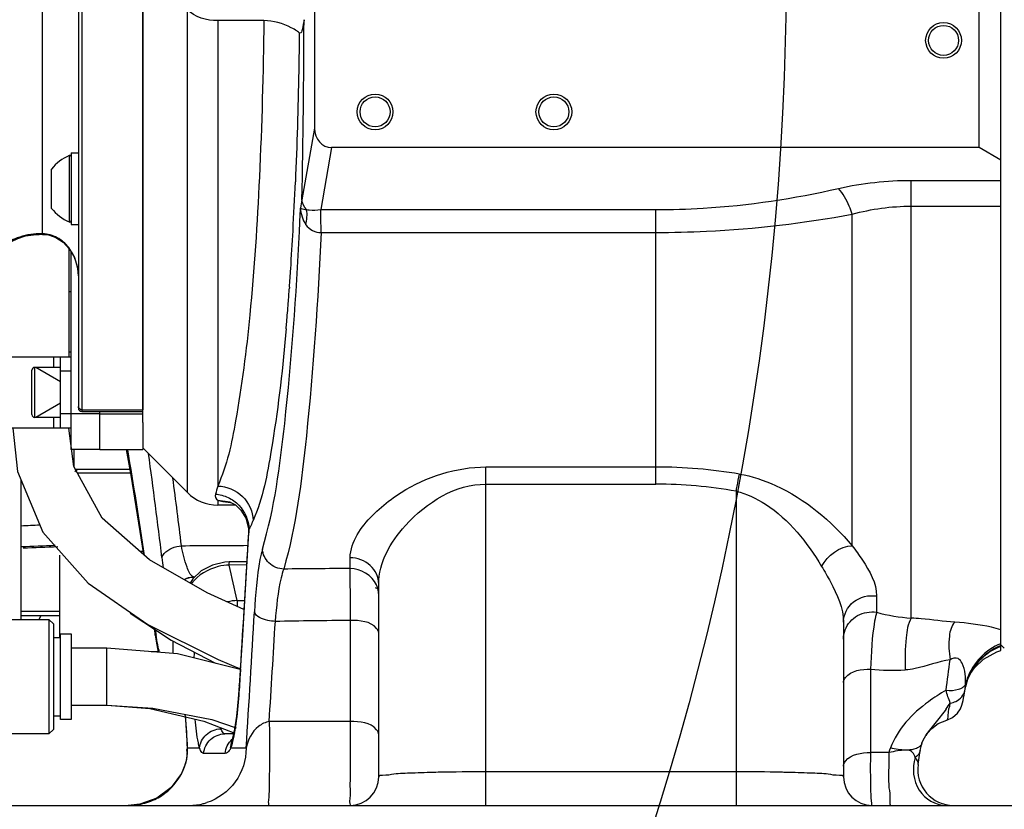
# Model space of a CAD drawing. Header units: millimetres. Extents: x 0 to 11890, y 0 to 8410.
# Tile 63 of 130: x 6809 to 6946, y 1687 to 1798. Entities that reach past the tile are written whole.
import ezdxf

# ---------------------------------------------------------------- set-up
doc = ezdxf.new("R2010")
doc.units = ezdxf.units.MM
doc.header["$LTSCALE"] = 653.95
doc.layers.get('0').update_dxf_attribs({"linetype": 'CONTINUOUS'})
for name, color, linetype in [('304102000019DXF_CONTINUOUS_LINE', 7, 'CONTINUOUS'), ('304103000010DXF_CONTINUOUS_LINE', 7, 'CONTINUOUS'), ('304104000094DXF_CONTINUOUS_LINE', 7, 'CONTINUOUS'), ('304104000095DXF_CONTINUOUS_LINE', 7, 'CONTINUOUS'), ('304104000733DXF_CONTINUOUS_LINE', 7, 'CONTINUOUS'), ('304105000068DXF_CONTINUOUS_LINE', 7, 'CONTINUOUS'), ('304105000424DXF_CONTINUOUS_LINE', 7, 'CONTINUOUS'), ('304105000435DXF_CONTINUOUS_LINE', 7, 'CONTINUOUS'), ('304107000018DXF_CONTINUOUS_LINE', 7, 'CONTINUOUS'), ('304107000022DXF_CONTINUOUS_LINE', 7, 'CONTINUOUS'), ('304301000008DXF_CONTINUOUS_LINE', 7, 'CONTINUOUS'), ('304301000074DXF_CONTINUOUS_LINE', 7, 'CONTINUOUS'), ('501023000011DXF_CONTINUOUS_LINE', 7, 'CONTINUOUS'), ('501023000050DXF_CONTINUOUS_LINE', 7, 'CONTINUOUS'), ('501024000013DXF_CONTINUOUS_LINE', 7, 'CONTINUOUS'), ('504001000006DXF_CONTINUOUS_LINE', 7, 'CONTINUOUS'), ('627001000046DXF_CONTINUOUS_LINE', 7, 'CONTINUOUS'), ('JISHUZILIAO_DXF_DIMENSION', 7, 'CONTINUOUS'), ('R12-1700-XIADXF_CONTINUOUS_LINE', 7, 'CONTINUOUS')]:
    doc.layers.add(name, color=color, linetype=linetype)
doc.styles.get("Standard").update_dxf_attribs({"font": 'txt', "width": 0.7})
doc.dimstyles.new('DIMSTYLE_5', dxfattribs={"dimtxt": 85, "dimasz": 60, "dimexe": 1, "dimexo": 0, "dimgap": 4.25, "dimtad": 0, "dimtih": 1, "dimtoh": 1, "dimdec": 1, "dimdsep": 46, "dimtxsty": 'Standard', "dimblk": '_FILLED', "dimblk1": '_FILLED', "dimblk2": '_FILLED', "dimcen": 0.09, "dimclrt": 5, "dimazin": 2, "dimtp": 0.5, "dimtm": 0.5, "dimtfac": 1, "dimtdec": 4, "dimtofl": 0, "dimtmove": 0, "dimatfit": 3, "dimldrblk": '_FILLED', "dimfxl": 1, "dimtolj": 1, "dimarcsym": 0})

# ---------------------------------------------------------------- blocks, each defined once
blk = doc.blocks.new('*D8')
at = {"layer": 'JISHUZILIAO_DXF_DIMENSION', "color": 2, "linetype": 'Continuous', "transparency": 16777216}
for start, end in [(291.0193, 360), (190, 259.3755)]:
    blk.add_arc((6523.72, 1804.68), 571.22, start, end, dxfattribs=at)
for points in [[(7101.77, 1744.24), (7094.94, 1804.68), (7081.8, 1745.28)], [(5984.42, 1649.28), (5961.17, 1705.49), (5964.94, 1644.77)]]:
    blk.add_solid(points, dxfattribs=at)
blk = doc.blocks.new('_FILLED')
at = {"color": 0, "linetype": 'ByBlock'}
blk.add_solid([(0, 0), (-1, 0.1667), (-1, -0.1667)], dxfattribs=at)

msp = doc.modelspace()

# ---------------------------------------------------------------- linework, layer by layer
at = {"color": 2, "linetype": 'Continuous'}
msp.add_circle((6523.715, 1804.677), 392, dxfattribs=at)
at = {"layer": '304102000019DXF_CONTINUOUS_LINE', "color": 7, "linetype": 'Continuous'}
for p, q in [((6945.715, 1709.329), (6945.715, 1900.047)), ((6825.715, 1741.252), (6825.715, 1871.657)), ((6942.715, 1779.677), (6942.715, 1829.677)), ((6849.738, 1826.935), (6849.738, 1782.419)), ((6842.649, 1797.44), (6836.201, 1797.44)), ((6847.714, 1795.679), (6847.609, 1795.735)), ((6942.715, 1779.677), (6852.124, 1779.677)), ((6945.715, 1777.945), (6942.715, 1779.677)), ((6831.958, 1731.435), (6825.715, 1737.677)), ((6823.892, 1734.677), (6816.285, 1734.677)), ((6838.694, 1729.677), (6836.201, 1729.677)), ((6837.883, 1730.113), (6837.889, 1730.111)), ((6840.511, 1725.787), (6840.14, 1719.459)), ((6840.273, 1721.729), (6837.814, 1721.72)), ((6840.14, 1719.459), (6839.656, 1711.473)), ((6858.715, 1691.677), (6858.715, 1718.645)), ((6923.715, 1713.304), (6923.715, 1691.677)), ((6827.328, 1712.358), (6827.453, 1711.496)), ((6839.656, 1711.473), (6839.213, 1704.444)), ((6940.886, 1704.649), (6941.129, 1705.393)), ((6941.131, 1705.399), (6941.129, 1705.393)), ((6940.707, 1703.771), (6940.722, 1703.869)), ((6940.722, 1703.869), (6940.773, 1704.161)), ((6940.773, 1704.161), (6940.791, 1704.248)), ((6940.792, 1704.256), (6940.791, 1704.248)), ((6940.792, 1704.256), (6940.886, 1704.649)), ((6838.411, 1697.677), (6837.199, 1697.677)), ((6838.158, 1696.676), (6838.145, 1696.642)), ((6838.158, 1696.676), (6838.164, 1696.693)), ((6935.24, 1697.447), (6935.238, 1697.444)), ((6934.157, 1693.395), (6934.437, 1695.332)), ((6785.802, 1687.677), (6963.421, 1687.677))]:
    msp.add_line(p, q, dxfattribs=at)
at = {"layer": '304102000019DXF_CONTINUOUS_LINE', "color": 9, "linetype": 'Continuous'}
for p, q in [((6831.958, 1731.435), (6831.958, 1798.994)), ((6836.201, 1797.44), (6836.201, 1732.344)), ((6849.738, 1782.419), (6847.983, 1772.385)), ((6852.124, 1779.677), (6850.609, 1771.012)), ((6933.198, 1775.099), (6945.715, 1775.099)), ((6933.198, 1713.878), (6933.198, 1775.099)), ((6850.609, 1771.012), (6897.49, 1771.012)), ((6897.49, 1732.605), (6897.49, 1771.012)), ((6933.198, 1771.483), (6945.715, 1771.483)), ((6924.958, 1723.989), (6924.958, 1770.369)), ((6850.665, 1767.817), (6897.49, 1767.817)), ((6846.236, 1760.146), (6846.229, 1760.041)), ((6846.236, 1760.142), (6846.229, 1760.041)), ((6845.738, 1753.891), (6845.696, 1753.42)), ((6845.777, 1754.333), (6845.738, 1753.891)), ((6816.073, 1737.432), (6816.073, 1735.079)), ((6873.715, 1735.007), (6897.49, 1735.007)), ((6873.715, 1687.677), (6873.715, 1735.007)), ((6873.715, 1732.605), (6897.49, 1732.605)), ((6908.715, 1731.616), (6908.715, 1687.677)), ((6836.201, 1730.359), (6837.883, 1730.113)), ((6836.201, 1730.359), (6836.201, 1729.677)), ((6840.567, 1726.319), (6840.511, 1725.787)), ((6840.567, 1726.319), (6840.536, 1725.784)), ((6854.715, 1720.813), (6854.715, 1722.306)), ((6840.248, 1721.3), (6837.824, 1721.292)), ((6832.817, 1719.64), (6833.012, 1719.641)), ((6832.843, 1719.62), (6832.817, 1719.64)), ((6832.926, 1719.56), (6832.843, 1719.62)), ((6832.931, 1719.56), (6832.85, 1719.62)), ((6838.922, 1716.324), (6839.95, 1716.324)), ((6838.922, 1716.324), (6838.922, 1715.508)), ((6928.36, 1716.964), (6928.36, 1714.69)), ((6854.763, 1699.422), (6854.776, 1713.549)), ((6827.453, 1711.497), (6827.492, 1712.039)), ((6829.924, 1710.683), (6829.924, 1708.935)), ((6927.504, 1706.74), (6927.505, 1695.08)), ((6839.229, 1704.252), (6839.213, 1704.444)), ((6839.241, 1704.443), (6839.229, 1704.252)), ((6838.009, 1695.677), (6838.158, 1696.676)), ((6831.932, 1695.548), (6831.965, 1695.677)), ((6833.674, 1695.677), (6831.965, 1695.677)), ((6840.176, 1695.677), (6838.009, 1695.677)), ((6837.242, 1694.95), (6834.236, 1694.95)), ((6930.079, 1695.079), (6927.505, 1695.08)), ((6831.682, 1693.546), (6831.709, 1693.522)), ((6867.056, 1692.3), (6866.712, 1692.291)), ((6908.715, 1692.372), (6873.715, 1692.372))]:
    msp.add_line(p, q, dxfattribs=at)
at = {"layer": '304102000019DXF_CONTINUOUS_LINE', "color": 7, "linetype": 'Continuous'}
for points in [[(6823.414, 1737.432), (6824.033, 1733.868), (6825.806, 1722.787)], [(6837.883, 1730.113), (6837.965, 1730.082), (6838.673, 1729.696), (6839.452, 1728.982), (6840.154, 1727.84), (6840.509, 1726.341), (6840.511, 1725.787)], [(6837.814, 1721.72), (6837.218, 1721.692), (6835.453, 1721.295), (6833.9, 1720.476), (6832.717, 1719.365), (6832.364, 1718.765)], [(6827.453, 1711.497), (6827.667, 1710.138), (6827.889, 1709.099)], [(6941.132, 1705.399), (6941.178, 1705.51), (6941.414, 1705.968), (6942.06, 1706.897), (6943.328, 1708.108), (6945.193, 1709.147), (6945.715, 1709.328)], [(6839.213, 1704.444), (6839.075, 1702.586), (6838.825, 1700.16)], [(6938.155, 1699.608), (6938.976, 1699.967), (6939.655, 1700.552), (6940.084, 1701.196), (6940.279, 1701.676), (6940.377, 1702.017), (6940.449, 1702.334), (6940.52, 1702.683), (6940.597, 1703.11), (6940.688, 1703.655), (6940.706, 1703.77)], [(6831.616, 1700.411), (6831.682, 1699.79), (6831.811, 1698.103), (6831.907, 1696.231), (6831.932, 1695.548)], [(6838.825, 1700.16), (6838.549, 1698.315), (6838.283, 1697.088), (6838.164, 1696.693)], [(6935.238, 1697.444), (6935.419, 1697.717), (6936.057, 1698.442), (6936.954, 1699.108), (6938.155, 1699.608)], [(6934.7, 1696.36), (6934.881, 1696.789), (6935.24, 1697.448)], [(6831.932, 1695.548), (6831.879, 1694.491), (6831.682, 1693.546)], [(6934.437, 1695.332), (6934.472, 1695.545), (6934.673, 1696.285), (6934.7, 1696.36)], [(6831.682, 1693.546), (6831.126, 1692.14), (6829.698, 1690.166), (6827.701, 1688.678), (6825.303, 1687.832), (6823.679, 1687.677)]]:
    msp.add_lwpolyline(points, dxfattribs=at)
at = {"layer": '304102000019DXF_CONTINUOUS_LINE', "color": 9, "linetype": 'Continuous'}
msp.add_lwpolyline([(6930.293, 1695.716), (6930.181, 1695.399), (6930.079, 1695.079)], dxfattribs=at)
at = {"layer": '304102000019DXF_CONTINUOUS_LINE', "color": 7, "linetype": 'Continuous'}
for centre, radius in [((6937.715, 1794.677), 2.5), ((6937.715, 1794.677), 2.1), ((6858.215, 1784.677), 2.5), ((6858.215, 1784.677), 2.1), ((6883.215, 1784.677), 2.5), ((6883.215, 1784.677), 2.1)]:
    msp.add_circle(centre, radius, dxfattribs=at)
for centre, radius, start, end in [((5180.097, 1804.371), 1668.193, 358.901351, 359.766441), ((6836.201, 1735.677), 6, 225, 270), ((6861.659, 1730.657), 12.979, 254.58034, 256.87271), ((6939.105, 1692.677), 5, 171.74551, 269.96143), ((6854.715, 1691.677), 4, 270, 360), ((6927.715, 1691.677), 4, 180, 270)]:
    msp.add_arc(centre, radius, start, end, dxfattribs=at)
at = {"layer": '304102000019DXF_CONTINUOUS_LINE', "color": 9, "linetype": 'Continuous'}
for centre, radius, start, end in [((6290.024, 1798.265), 557.527, 356.89376, 357.59511), ((6220.754, 1798.168), 627.602, 357.239588, 357.539711), ((6364.371, 1794.237), 483.071, 356.25802, 356.89292), ((6415.479, 1790.934), 431.856, 355.91135, 356.25283), ((6448.457, 1788.576), 398.795, 355.58957, 355.89688), ((6481.143, 1786.044), 366.01, 355.17307, 355.59122), ((6505.587, 1783.998), 341.481, 355.01624, 355.17005), ((5976.947, 1595.046), 858.566, 8.546397, 9.545483), ((6072.58, 1631.824), 761.223, 6.828266, 7.934029), ((6897.434, 1664.833), 70.173, 80.3619, 89.95426), ((6113.101, 1637.743), 723.19, 6.850092, 7.608447), ((6897.43, 1667.746), 64.859, 79.97948, 89.9465), ((6829.36, 1732.554), 12.834, 334.75612, 336.91801), ((3516.711, 1916.801), 3329.31, 356.382786, 356.710878), ((6869.178, 1727.17), 41.061, 186.77074, 188.75882), ((5176.247, 1351.437), 1702.243, 12.377784, 12.549043), ((6871.174, -663.92), 2384.789, 90.395428, 90.618377), ((6836.735, 1715.595), 5.211, 142.65863, 143.8598), ((6839.118, 1709.671), 6.655, 91.68268, 103.66265), ((3512.786, 1908.415), 3334.184, 356.341763, 356.670033), ((6934.767, 1738.029), 24.202, 254.65117, 266.28292), ((3596.872, 1907.372), 3253.178, 356.334741, 356.581795), ((6875.069, -176.744), 1890.403, 90.615096, 90.93429), ((6859.515, 1716.362), 32.314, 187.68747, 188.6884), ((6907.241, 1705.897), 74.407, 177.50855, 178.12833), ((6948.56, 1702.587), 7.951, 110.9601, 113.29816), ((5632.485, 1878.359), 1317.206, 352.383454, 352.570435), ((6930.668, 1738.294), 31.712, 264.27264, 273.04441), ((6933.266, 1705.155), 7.535, 2.89557, 6.72872), ((6948.553, 1702.809), 7.962, 160.8132, 167.20514), ((6948.517, 1702.634), 7.893, 157.93854, 168.1417), ((6948.448, 1702.66), 7.82, 156.3507, 157.92772), ((6915.281, 1717.752), 28.2, 324.00037, 326.02412), ((6840.794, 1700.025), 4.451, 199.53812, 201.35619), ((6830.629, 1695.057), 1.325, 17.99342, 21.79014), ((6873.534, 1401.929), 290.443, 89.96427, 91.278), ((6908.869, 1398.514), 293.858, 88.79629, 90.02998), ((6910.039, 1459.889), 232.472, 88.59717, 88.76671), ((6823.81, 1696.042), 8.337, 299.01613, 314.09127), ((6823.921, 1695.912), 8.166, 314.16545, 315.8289), ((6823.698, 1696.269), 8.59, 281.80034, 297.40778), ((6823.757, 1696.135), 8.443, 297.47187, 299.02484), ((6823.677, 1696.391), 8.714, 270.01669, 281.77459), ((6832.224, 1695.617), 7.94, 270.05251, 284.27503), ((6832.239, 1695.56), 7.881, 284.27421, 288.09386)]:
    msp.add_arc(centre, radius, start, end, dxfattribs=at)
at = {"layer": '304102000019DXF_CONTINUOUS_LINE', "color": 7, "linetype": 'Continuous'}
msp.add_ellipse((6852.25, 1782.564), major_axis=(-0.499, -2.854), ratio=0.8627347, start_param=-1.3708347, end_param=0.1497208, dxfattribs=at)
msp.add_open_spline([(6836.201, 1797.44), (6834.695, 1797.44), (6832.959, 1797.868), (6831.958, 1798.994)], degree=3, dxfattribs=at)
at = {"layer": '304102000019DXF_CONTINUOUS_LINE', "color": 9, "linetype": 'Continuous'}
for points, knots in [([(6842.649, 1797.44), (6842.57, 1790.135), (6842.197, 1776.41), (6841.007, 1757.697), (6839.184, 1743.287), (6837.506, 1735.214), (6836.201, 1732.344)], [0, 0, 0, 0, 0.3339731, 0.6278412, 0.8558769, 1, 1, 1, 1]), ([(6847.609, 1795.735), (6847.588, 1793.955), (6847.482, 1786.999), (6847.278, 1780.043), (6847.06, 1774.87)], [0, 0, 0, 0, 0.2558071, 1, 1, 1, 1]), ([(6897.49, 1771.012), (6899.688, 1771.012), (6908.27, 1771.272), (6916.812, 1772.544), (6923.035, 1773.97)], [0, 0, 0, 0, 0.2560996, 1, 1, 1, 1]), ([(6924.958, 1770.369), (6924.83, 1770.741), (6924.341, 1772.011), (6923.691, 1773.254), (6923.035, 1773.97)], [0, 0, 0, 0, 0.2886135, 1, 1, 1, 1]), ([(6847.778, 1771.227), (6847.811, 1771.202), (6848.083, 1771.069), (6848.387, 1771.037), (6848.642, 1770.997)], [0, 0, 0, 0, 0.1373981, 1, 1, 1, 1]), ([(6848.636, 1771.001), (6848.759, 1770.989), (6849.413, 1770.918), (6850.079, 1770.939), (6850.609, 1771.012)], [0, 0, 0, 0, 0.1872703, 1, 1, 1, 1]), ([(6850.665, 1767.817), (6850.66, 1768.136), (6850.645, 1769.202), (6850.628, 1770.267), (6850.609, 1771.012)], [0, 0, 0, 0, 0.3001055, 1, 1, 1, 1]), ([(6897.49, 1767.817), (6899.842, 1767.817), (6909.044, 1768.038), (6918.221, 1769.122), (6924.958, 1770.369)], [0, 0, 0, 0, 0.2555544, 1, 1, 1, 1]), ([(6842.456, 1723.529), (6844.142, 1729.235), (6846.106, 1744.128), (6847.196, 1758.981), (6847.628, 1767.943)], [0, 0, 0, 0, 0.3987491, 1, 1, 1, 1]), ([(6850.665, 1767.817), (6850.238, 1758.31), (6849.142, 1742.569), (6847.166, 1726.781), (6845.436, 1720.731)], [0, 0, 0, 0, 0.6019289, 1, 1, 1, 1]), ([(6845.696, 1753.42), (6845.212, 1748.051), (6844.175, 1739.367), (6842.498, 1730.64), (6841.167, 1727.522)], [0, 0, 0, 0, 0.6139174, 1, 1, 1, 1]), ([(6859.11, 1729.399), (6859.972, 1730.145), (6864.203, 1733.281), (6869.587, 1735.007), (6873.715, 1735.007)], [0, 0, 0, 0, 0.2163967, 1, 1, 1, 1]), ([(6908.715, 1731.616), (6908.757, 1731.845), (6908.905, 1732.647), (6909.06, 1733.448), (6909.183, 1734.016)], [0, 0, 0, 0, 0.2864248, 1, 1, 1, 1]), ([(6909.183, 1734.016), (6910.917, 1733.723), (6916.978, 1731.714), (6922.015, 1727.465), (6924.958, 1723.989)], [0, 0, 0, 0, 0.2785361, 1, 1, 1, 1]), ([(6858.715, 1718.645), (6858.716, 1721.638), (6862.589, 1728.406), (6869.493, 1732.605), (6873.715, 1732.605)], [0, 0, 0, 0, 0.4148263, 1, 1, 1, 1]), ([(6836.201, 1732.344), (6837.452, 1732.307), (6839.993, 1731.269), (6841.128, 1728.748), (6841.167, 1727.522)], [0, 0, 0, 0, 0.505007, 1, 1, 1, 1]), ([(6908.715, 1731.616), (6910.173, 1731.291), (6915.149, 1728.877), (6918.651, 1724.448), (6920.671, 1721.101)], [0, 0, 0, 0, 0.2763669, 1, 1, 1, 1]), ([(6836.201, 1730.359), (6836.314, 1730.321), (6836.907, 1730.159), (6837.519, 1730.084), (6838.011, 1730.036)], [0, 0, 0, 0, 0.1954796, 1, 1, 1, 1]), ([(6854.715, 1722.306), (6854.716, 1722.867), (6855.322, 1725.689), (6857.394, 1727.914), (6859.11, 1729.399)], [0, 0, 0, 0, 0.1981331, 1, 1, 1, 1]), ([(6828.404, 1722.329), (6828.456, 1722.538), (6829.054, 1723.511), (6830.25, 1723.888), (6831.129, 1723.999)], [0, 0, 0, 0, 0.1953245, 1, 1, 1, 1]), ([(6832.817, 1719.64), (6832.329, 1719.88), (6831.668, 1721.534), (6831.304, 1722.979), (6831.129, 1723.999)], [0, 0, 0, 0, 0.3445767, 1, 1, 1, 1]), ([(6842.456, 1723.529), (6842.312, 1723.043), (6841.7, 1720.146), (6841.482, 1717.188), (6841.34, 1714.745)], [0, 0, 0, 0, 0.171555, 1, 1, 1, 1]), ([(6845.436, 1720.731), (6844.691, 1720.759), (6843.199, 1721.348), (6842.487, 1722.815), (6842.456, 1723.529)], [0, 0, 0, 0, 0.5105977, 1, 1, 1, 1]), ([(6924.958, 1723.989), (6925.444, 1723.332), (6926.918, 1721.219), (6928.36, 1718.763), (6928.36, 1716.964)], [0, 0, 0, 0, 0.3122605, 1, 1, 1, 1]), ([(6837.824, 1721.292), (6837.823, 1721.398), (6837.773, 1721.493), (6837.851, 1721.717), (6837.814, 1721.721)], [0, 0, 0, 0, 0.7415413, 1, 1, 1, 1]), ([(6858.715, 1718.645), (6858.715, 1719.592), (6857.775, 1721.604), (6855.724, 1722.306), (6854.715, 1722.306)], [0, 0, 0, 0, 0.4843688, 1, 1, 1, 1]), ([(6837.824, 1721.292), (6837.3, 1721.276), (6835.344, 1721.011), (6833.47, 1719.907), (6832.592, 1718.756)], [0, 0, 0, 0, 0.2659675, 1, 1, 1, 1]), ([(6845.436, 1720.731), (6845.286, 1720.329), (6844.64, 1717.931), (6844.401, 1715.45), (6844.245, 1713.407)], [0, 0, 0, 0, 0.1730071, 1, 1, 1, 1]), ([(6854.776, 1713.549), (6854.772, 1714.329), (6854.757, 1716.75), (6854.742, 1719.171), (6854.715, 1720.813)], [0, 0, 0, 0, 0.3218467, 1, 1, 1, 1]), ([(6920.671, 1721.101), (6921.1, 1720.39), (6922.474, 1717.979), (6923.715, 1715.276), (6923.715, 1713.304)], [0, 0, 0, 0, 0.2962232, 1, 1, 1, 1]), ([(6923.715, 1713.304), (6923.715, 1714.356), (6924.863, 1716.594), (6927.259, 1717.13), (6928.36, 1716.964)], [0, 0, 0, 0, 0.4859044, 1, 1, 1, 1]), ([(6844.245, 1713.407), (6843.892, 1713.427), (6842.876, 1713.571), (6841.505, 1714.029), (6841.34, 1714.745)], [0, 0, 0, 0, 0.3252863, 1, 1, 1, 1]), ([(6923.953, 1712.228), (6924.265, 1713.05), (6925.557, 1714.517), (6927.467, 1714.829), (6928.36, 1714.69)], [0, 0, 0, 0, 0.4931467, 1, 1, 1, 1]), ([(6928.36, 1714.69), (6928.237, 1714.288), (6927.715, 1711.663), (6927.595, 1708.986), (6927.504, 1706.74)], [0, 0, 0, 0, 0.1576153, 1, 1, 1, 1]), ([(6858.715, 1711.759), (6858.715, 1712.006), (6857.881, 1713.438), (6856.045, 1713.541), (6854.776, 1713.549)], [0, 0, 0, 0, 0.1631015, 1, 1, 1, 1]), ([(6933.197, 1713.878), (6932.723, 1713.059), (6932.344, 1710.547), (6932.299, 1708.128), (6932.352, 1706.627)], [0, 0, 0, 0, 0.3864683, 1, 1, 1, 1]), ([(6939.3, 1713.3), (6937.717, 1713.412), (6935.693, 1713.715), (6933.654, 1713.857), (6933.198, 1713.878)], [0, 0, 0, 0, 0.7764651, 1, 1, 1, 1]), ([(6939.3, 1713.3), (6938.797, 1712.81), (6938.343, 1710.889), (6938.478, 1709.125), (6938.635, 1708.035)], [0, 0, 0, 0, 0.3891588, 1, 1, 1, 1]), ([(6945.715, 1712.243), (6945.285, 1712.373), (6943.184, 1712.923), (6941.016, 1713.181), (6939.3, 1713.3)], [0, 0, 0, 0, 0.207368, 1, 1, 1, 1]), ([(6938.636, 1708.035), (6936.969, 1707.8), (6934.952, 1706.966), (6932.817, 1706.652), (6932.353, 1706.627)], [0, 0, 0, 0, 0.7833824, 1, 1, 1, 1]), ([(6940.749, 1706.038), (6940.686, 1706.562), (6940.49, 1707.34), (6939.78, 1708.436), (6938.928, 1708.27), (6938.636, 1708.035)], [0, 0, 0, 0, 0.4435245, 0.684815, 1, 1, 1, 1]), ([(6923.715, 1704.885), (6923.715, 1705.133), (6924.476, 1706.55), (6926.273, 1706.71), (6927.504, 1706.74)], [0, 0, 0, 0, 0.1677979, 1, 1, 1, 1]), ([(6839.229, 1704.252), (6839.194, 1703.717), (6839.057, 1701.811), (6838.861, 1699.908), (6838.651, 1698.549)], [0, 0, 0, 0, 0.2807414, 1, 1, 1, 1]), ([(6938.066, 1703.774), (6937.219, 1703.28), (6934.049, 1701.29), (6931.268, 1698.326), (6930.293, 1695.716)], [0, 0, 0, 0, 0.2603046, 1, 1, 1, 1]), ([(6938.666, 1701.993), (6938.926, 1702.041), (6939.819, 1702.294), (6940.601, 1703.11), (6940.706, 1703.77)], [0, 0, 0, 0, 0.2836893, 1, 1, 1, 1]), ([(6939.82, 1703.919), (6939.935, 1703.953), (6940.148, 1704.028), (6940.349, 1704.135), (6940.437, 1704.194)], [0, 0, 0, 0, 0.5307896, 1, 1, 1, 1]), ([(6940.437, 1704.194), (6940.481, 1704.224), (6940.563, 1704.286), (6940.636, 1704.358), (6940.669, 1704.394)], [0, 0, 0, 0, 0.5191514, 1, 1, 1, 1]), ([(6940.669, 1704.394), (6940.693, 1704.422), (6940.738, 1704.479), (6940.774, 1704.541), (6940.79, 1704.572)], [0, 0, 0, 0, 0.5128673, 1, 1, 1, 1]), ([(6940.722, 1703.869), (6940.737, 1703.954), (6940.767, 1704.128), (6940.782, 1704.305), (6940.783, 1704.396)], [0, 0, 0, 0, 0.4877342, 1, 1, 1, 1]), ([(6940.783, 1704.396), (6940.783, 1704.425), (6940.782, 1704.483), (6940.777, 1704.541), (6940.774, 1704.569)], [0, 0, 0, 0, 0.5012416, 1, 1, 1, 1]), ([(6938.155, 1699.608), (6938.368, 1699.667), (6938.288, 1700.795), (6938.572, 1701.407), (6938.666, 1701.993)], [0, 0, 0, 0, 0.2707357, 1, 1, 1, 1]), ([(6833.674, 1695.677), (6833.604, 1695.923), (6833.301, 1697.251), (6833.157, 1698.608), (6833.063, 1699.709)], [0, 0, 0, 0, 0.1881993, 1, 1, 1, 1]), ([(6843.413, 1699.405), (6842.869, 1699.324), (6841.26, 1698.522), (6840.371, 1696.828), (6840.176, 1695.677)], [0, 0, 0, 0, 0.3201735, 1, 1, 1, 1]), ([(6843.413, 1699.405), (6843.43, 1698.084), (6843.437, 1695.473), (6843.439, 1692.285), (6843.362, 1690.093), (6843.391, 1688.792), (6843.229, 1688.225), (6843.326, 1687.677), (6843.237, 1687.677)], [0, 0, 0, 0, 0.3375816, 0.6699421, 0.8067133, 0.9113991, 0.9771978, 1, 1, 1, 1]), ([(6854.715, 1687.677), (6854.803, 1687.678), (6854.623, 1688.233), (6854.811, 1688.792), (6854.726, 1690.102), (6854.787, 1692.295), (6854.762, 1695.488), (6854.767, 1698.101), (6854.763, 1699.422)], [0, 0, 0, 0, 0.0224597, 0.0882722, 0.1931256, 0.3301128, 0.6626911, 1, 1, 1, 1]), ([(6858.715, 1697.549), (6858.715, 1697.807), (6857.91, 1699.272), (6856.04, 1699.415), (6854.763, 1699.422)], [0, 0, 0, 0, 0.1676603, 1, 1, 1, 1]), ([(6833.674, 1695.677), (6833.715, 1696.374), (6834.45, 1697.798), (6835.91, 1698.368), (6836.649, 1698.405)], [0, 0, 0, 0, 0.4856755, 1, 1, 1, 1]), ([(6837.199, 1697.677), (6837.004, 1697.677), (6836.798, 1698.032), (6836.69, 1698.298), (6836.649, 1698.405)], [0, 0, 0, 0, 0.6302851, 1, 1, 1, 1]), ([(6834.236, 1694.95), (6834.301, 1695.669), (6834.989, 1697.107), (6836.481, 1697.677), (6837.199, 1697.677)], [0, 0, 0, 0, 0.5013989, 1, 1, 1, 1]), ([(6834.236, 1694.95), (6834.041, 1694.95), (6833.827, 1695.3), (6833.716, 1695.569), (6833.674, 1695.677)], [0, 0, 0, 0, 0.6266382, 1, 1, 1, 1]), ([(6840.176, 1695.677), (6840.176, 1694.03), (6839.114, 1690.656), (6836.246, 1688.578), (6834.687, 1688.069)], [0, 0, 0, 0, 0.5009774, 1, 1, 1, 1]), ([(6838.009, 1695.677), (6837.955, 1695.566), (6837.785, 1695.264), (6837.478, 1694.95), (6837.242, 1694.95)], [0, 0, 0, 0, 0.3430883, 1, 1, 1, 1]), ([(6933.765, 1694.36), (6933.686, 1694.625), (6933.458, 1695.247), (6932.774, 1695.407), (6932.444, 1695.406)], [0, 0, 0, 0, 0.4567263, 1, 1, 1, 1]), ([(6934.238, 1695.812), (6934.14, 1695.748), (6933.918, 1695.635), (6933.682, 1695.559), (6933.555, 1695.527)], [0, 0, 0, 0, 0.4709935, 1, 1, 1, 1]), ([(6934.7, 1696.36), (6934.659, 1696.252), (6934.531, 1696.04), (6934.343, 1695.881), (6934.238, 1695.812)], [0, 0, 0, 0, 0.477843, 1, 1, 1, 1]), ([(6831.709, 1693.522), (6831.746, 1693.65), (6831.819, 1693.91), (6831.879, 1694.172), (6831.904, 1694.305)], [0, 0, 0, 0, 0.4978088, 1, 1, 1, 1]), ([(6923.715, 1693.158), (6923.715, 1693.414), (6924.452, 1694.852), (6926.27, 1695.048), (6927.505, 1695.08)], [0, 0, 0, 0, 0.1715537, 1, 1, 1, 1]), ([(6927.505, 1695.08), (6927.483, 1694.251), (6927.459, 1692.584), (6927.515, 1690.403), (6927.516, 1688.672), (6927.657, 1688.013), (6927.656, 1687.677), (6927.715, 1687.677)], [0, 0, 0, 0, 0.3351111, 0.6672341, 0.9095677, 0.9760095, 1, 1, 1, 1]), ([(6930.079, 1695.079), (6930.051, 1694.251), (6930.055, 1692.645), (6929.985, 1690.213), (6930.302, 1688.973), (6930.129, 1687.677), (6930.354, 1687.677)], [0, 0, 0, 0, 0.3349656, 0.666885, 0.9092041, 1, 1, 1, 1]), ([(6933.765, 1694.359), (6933.292, 1692.902), (6933.583, 1689.494), (6936.617, 1687.677), (6938.042, 1687.677)], [0, 0, 0, 0, 0.5181027, 1, 1, 1, 1]), ([(6866.712, 1692.291), (6865.604, 1692.264), (6863.708, 1692.178), (6861.028, 1692.126), (6859.814, 1691.835), (6858.716, 1691.868), (6858.715, 1691.677)], [0, 0, 0, 0, 0.4135036, 0.7300238, 0.9289039, 1, 1, 1, 1]), ([(6923.715, 1691.677), (6923.715, 1691.868), (6922.619, 1691.835), (6921.406, 1692.126), (6918.73, 1692.177), (6916.837, 1692.264), (6915.73, 1692.291)], [0, 0, 0, 0, 0.0710967, 0.2700407, 0.5865998, 1, 1, 1, 1])]:
    msp.add_open_spline(points, degree=3, knots=knots, dxfattribs=at)
at = {"layer": '304102000019DXF_CONTINUOUS_LINE', "color": 7, "linetype": 'Continuous'}
for points, knots in [([(6847.245, 1796.009), (6847.003, 1796.167), (6845.601, 1796.961), (6843.972, 1797.44), (6842.649, 1797.44)], [0, 0, 0, 0, 0.1793945, 1, 1, 1, 1]), ([(6848.282, 1797.57), (6848.219, 1797.097), (6848.112, 1796.585), (6847.904, 1795.678), (6847.714, 1795.677)], [0, 0, 0, 0, 0.714836, 1, 1, 1, 1]), ([(6847.609, 1795.735), (6847.57, 1795.777), (6847.449, 1795.871), (6847.325, 1795.957), (6847.245, 1796.009)], [0, 0, 0, 0, 0.3759097, 1, 1, 1, 1])]:
    msp.add_open_spline(points, degree=3, knots=knots, dxfattribs=at)
at = {"layer": '304102000019DXF_CONTINUOUS_LINE', "color": 9, "linetype": 'Continuous'}
for points in [[(6923.035, 1773.97), (6926.357, 1774.731), (6929.789, 1775.099), (6933.198, 1775.099)], [(6847.984, 1772.384), (6847.916, 1771.999), (6847.847, 1771.613), (6847.778, 1771.227)], [(6848.636, 1771.001), (6848.274, 1771.36), (6848.013, 1771.875), (6847.983, 1772.384)], [(6847.778, 1771.227), (6847.813, 1770.407), (6848.056, 1769.549), (6848.538, 1768.885)], [(6848.538, 1768.885), (6848.689, 1769.575), (6848.754, 1770.304), (6848.639, 1771.001)], [(6924.958, 1770.369), (6927.627, 1771.114), (6930.426, 1771.483), (6933.198, 1771.483)], [(6848.538, 1768.885), (6849.004, 1768.243), (6849.876, 1767.733), (6850.665, 1767.816)], [(6835.874, 1731.21), (6835.776, 1730.922), (6835.942, 1730.518), (6836.201, 1730.359)], [(6836.201, 1732.344), (6836.106, 1731.962), (6836.001, 1731.582), (6835.874, 1731.21)], [(6835.874, 1731.21), (6836.489, 1731.163), (6837.106, 1730.998), (6837.664, 1730.734)], [(6837.664, 1730.734), (6838.223, 1730.47), (6838.741, 1730.097), (6839.169, 1729.651)], [(6839.169, 1729.651), (6840.003, 1728.782), (6840.539, 1727.523), (6840.567, 1726.319)], [(6840.969, 1727.08), (6840.846, 1726.821), (6840.714, 1726.565), (6840.567, 1726.319)], [(6831.129, 1723.999), (6834.223, 1724.016), (6837.317, 1724.033), (6840.411, 1724.05)], [(6920.671, 1721.101), (6921.437, 1722.644), (6923.236, 1723.933), (6924.958, 1723.989)], [(6858.411, 1718.512), (6857.822, 1719.838), (6856.167, 1720.813), (6854.715, 1720.813)], [(6831.497, 1719.285), (6831.898, 1719.5), (6832.361, 1719.625), (6832.817, 1719.64)], [(6831.527, 1719.267), (6831.928, 1719.481), (6832.39, 1719.606), (6832.843, 1719.62)], [(6858.715, 1717.086), (6858.715, 1717.572), (6858.608, 1718.068), (6858.411, 1718.512)], [(6923.715, 1710.935), (6923.715, 1711.373), (6923.798, 1711.818), (6923.953, 1712.228)], [(6827.811, 1710.141), (6827.719, 1710.585), (6827.641, 1711.032), (6827.572, 1711.481)], [(6828.074, 1709.053), (6827.973, 1709.412), (6827.887, 1709.776), (6827.811, 1710.141)], [(6945.715, 1710.293), (6943.622, 1709.466), (6941.774, 1707.552), (6941.034, 1705.425)], [(6945.715, 1709.923), (6943.706, 1709.167), (6941.909, 1707.4), (6941.131, 1705.399)], [(6945.415, 1709.889), (6943.635, 1709.123), (6942.063, 1707.572), (6941.286, 1705.797)], [(6839.388, 1706.754), (6839.339, 1705.983), (6839.29, 1705.213), (6839.241, 1704.442)], [(6940.79, 1704.572), (6940.806, 1704.893), (6940.808, 1705.215), (6940.791, 1705.536)], [(6938.066, 1703.774), (6938.651, 1703.729), (6939.257, 1703.754), (6939.82, 1703.919)], [(6938.666, 1701.993), (6938.425, 1702.571), (6938.238, 1703.171), (6938.066, 1703.774)], [(6938.095, 1701.177), (6937.646, 1700.559), (6937.167, 1699.963), (6936.684, 1699.371)], [(6831.965, 1695.677), (6831.917, 1697.162), (6831.836, 1698.647), (6831.703, 1700.126)], [(6854.763, 1699.422), (6850.979, 1699.416), (6847.196, 1699.411), (6843.413, 1699.404)], [(6936.684, 1699.371), (6936.177, 1698.75), (6935.661, 1698.129), (6935.24, 1697.447)], [(6838.651, 1698.549), (6838.571, 1698.028), (6838.479, 1697.507), (6838.367, 1696.992)], [(6837.541, 1696.012), (6837.708, 1696.351), (6837.944, 1696.664), (6838.226, 1696.917)], [(6838.367, 1696.992), (6838.271, 1696.548), (6838.161, 1696.105), (6838.009, 1695.677)], [(6831.904, 1694.305), (6831.975, 1694.686), (6832.008, 1695.098), (6831.888, 1695.466)], [(6837.242, 1694.95), (6837.275, 1695.316), (6837.378, 1695.682), (6837.541, 1696.012)], [(6932.444, 1695.406), (6931.649, 1695.405), (6930.862, 1695.221), (6930.079, 1695.079)], [(6932.444, 1695.406), (6931.72, 1695.409), (6930.994, 1695.53), (6930.293, 1695.716)], [(6933.555, 1695.527), (6933.194, 1695.436), (6932.817, 1695.405), (6932.444, 1695.406)], [(6934.437, 1695.332), (6934.381, 1694.942), (6934.086, 1694.587), (6933.765, 1694.36)], [(6934.157, 1693.395), (6934.207, 1693.739), (6934.026, 1694.131), (6933.765, 1694.36)], [(6829.779, 1690.222), (6830.667, 1691.136), (6831.352, 1692.298), (6831.709, 1693.522)]]:
    msp.add_open_spline(points, degree=3, dxfattribs=at)
at = {"layer": '304103000010DXF_CONTINUOUS_LINE', "color": 9, "linetype": 'Continuous'}
msp.add_arc((6860.971, 539.635), 1185.338, 92.297347, 92.52647, dxfattribs=at)
at = {"layer": '304103000010DXF_CONTINUOUS_LINE', "color": 7, "linetype": 'Continuous'}
msp.add_arc((6834.202, 1090.336), 633.817, 91.839836, 92.278884, dxfattribs=at)
at = {"layer": '304103000010DXF_CONTINUOUS_LINE', "color": 9, "linetype": 'Continuous'}
msp.add_open_spline([(6808.735, 1726.792), (6809.602, 1726.833), (6810.468, 1726.873), (6811.335, 1726.913)], degree=3, dxfattribs=at)
at = {"layer": '304104000094DXF_CONTINUOUS_LINE', "color": 7, "linetype": 'Continuous'}
for p, q in [((6816.596, 1734.677), (6816.239, 1734.32)), ((6816.557, 1734.177), (6823.979, 1734.177)), ((6825.743, 1723.177), (6825.358, 1723.177))]:
    msp.add_line(p, q, dxfattribs=at)
at = {"layer": '304104000095DXF_CONTINUOUS_LINE', "color": 7, "linetype": 'Continuous'}
msp.add_line((6945.798, 1710.094), (6946.215, 1709.677), dxfattribs=at)
at = {"layer": '304104000733DXF_CONTINUOUS_LINE', "color": 7, "linetype": 'Continuous'}
for p, q in [((6819.715, 1737.432), (6819.715, 1742.762)), ((6825.715, 1741.252), (6825.715, 1737.432)), ((6819.715, 1737.432), (6825.715, 1737.432))]:
    msp.add_line(p, q, dxfattribs=at)
at = {"layer": '304104000733DXF_CONTINUOUS_LINE', "color": 9, "linetype": 'Continuous'}
msp.add_line((6819.715, 1742.432), (6825.715, 1742.432), dxfattribs=at)
at = {"layer": '304105000068DXF_CONTINUOUS_LINE', "color": 7, "linetype": 'Continuous'}
for p, q in [((6805.715, 1750.432), (6815.715, 1750.432)), ((6814.215, 1740.432), (6814.215, 1750.432)), ((6815.715, 1740.432), (6805.715, 1740.432))]:
    msp.add_line(p, q, dxfattribs=at)
at = {"layer": '304105000068DXF_CONTINUOUS_LINE', "color": 9, "linetype": 'Continuous'}
for p, q in [((6813.215, 1750.432), (6813.215, 1748.932)), ((6815.715, 1748.432), (6814.215, 1748.432)), ((6815.715, 1742.432), (6814.215, 1742.432)), ((6813.215, 1741.932), (6813.215, 1740.432))]:
    msp.add_line(p, q, dxfattribs=at)
at = {"layer": '304105000424DXF_CONTINUOUS_LINE', "color": 7, "linetype": 'Continuous'}
for p, q in [((6815.715, 1737.432), (6815.715, 1765.108)), ((6819.715, 1737.432), (6819.715, 1742.762)), ((6819.715, 1737.432), (6815.715, 1737.432))]:
    msp.add_line(p, q, dxfattribs=at)
at = {"layer": '304105000424DXF_CONTINUOUS_LINE', "color": 9, "linetype": 'Continuous'}
msp.add_line((6819.715, 1742.432), (6815.715, 1742.432), dxfattribs=at)
at = {"layer": '304105000435DXF_CONTINUOUS_LINE', "color": 9, "linetype": 'Continuous'}
for p, q in [((6815.715, 1759.492), (6815.365, 1759.492)), ((6815.715, 1751.047), (6815.365, 1751.047))]:
    msp.add_line(p, q, dxfattribs=at)
at = {"layer": '304107000018DXF_CONTINUOUS_LINE', "color": 7, "linetype": 'Continuous'}
for p, q in [((6816.715, 1870.894), (6816.715, 1743.263)), ((6825.715, 1871.343), (6825.715, 1743)), ((6811.715, 1767.534), (6811.215, 1767.534)), ((6815.365, 1765.637), (6815.468, 1765.529)), ((6815.468, 1765.529), (6815.715, 1765.104)), ((6817.215, 1742.762), (6825.715, 1742.762))]:
    msp.add_line(p, q, dxfattribs=at)
at = {"layer": '304107000018DXF_CONTINUOUS_LINE', "color": 9, "linetype": 'Continuous'}
for p, q in [((6817.215, 1871.393), (6817.215, 1742.762)), ((6811.715, 1767.534), (6811.715, 1848.177)), ((6811.715, 1767.608), (6811.215, 1767.608)), ((6811.215, 1767.534), (6811.215, 1767.608)), ((6817.215, 1743), (6825.715, 1743))]:
    msp.add_line(p, q, dxfattribs=at)
at = {"layer": '304107000018DXF_CONTINUOUS_LINE', "color": 7, "linetype": 'Continuous'}
for points in [[(6806.215, 1765.183), (6806.314, 1765.534), (6806.698, 1766.027), (6807.36, 1766.533), (6808.259, 1766.982), (6809.321, 1767.316), (6810.447, 1767.499), (6811.215, 1767.534)], [(6811.715, 1767.534), (6812.518, 1767.456), (6813.584, 1767.102), (6814.6, 1766.446), (6815.495, 1765.493), (6816.186, 1764.288), (6816.607, 1762.899), (6816.715, 1761.723)]]:
    msp.add_lwpolyline(points, dxfattribs=at)
msp.add_arc((6817.215, 1743.262), 0.5, 180, 270, dxfattribs=at)
at = {"layer": '304107000018DXF_CONTINUOUS_LINE', "color": 9, "linetype": 'Continuous'}
for points, knots in [([(6811.215, 1767.608), (6810.173, 1767.608), (6808.352, 1767.29), (6806.707, 1766.357), (6806.195, 1765.778)], [0, 0, 0, 0, 0.5744926, 1, 1, 1, 1]), ([(6816.715, 1761.723), (6816.713, 1763.121), (6816.007, 1765.318), (6813.853, 1767.219), (6812.421, 1767.608), (6811.715, 1767.608)], [0, 0, 0, 0, 0.4976064, 0.7491637, 1, 1, 1, 1]), ([(6816.754, 1743.285), (6816.742, 1743.313), (6816.722, 1743.37), (6816.715, 1743.431), (6816.715, 1743.461)], [0, 0, 0, 0, 0.5055856, 1, 1, 1, 1])]:
    msp.add_open_spline(points, degree=3, knots=knots, dxfattribs=at)
msp.add_open_spline([(6817.215, 1743), (6817.035, 1743), (6816.828, 1743.12), (6816.754, 1743.285)], degree=3, dxfattribs=at)
at = {"layer": '304107000022DXF_CONTINUOUS_LINE', "color": 7, "linetype": 'Continuous'}
msp.add_line((6814.096, 1722.677), (6814.096, 1711.177), dxfattribs=at)
at = {"layer": '304107000022DXF_CONTINUOUS_LINE', "color": 9, "linetype": 'Continuous'}
msp.add_line((6827.872, 1709.177), (6826.915, 1709.177), dxfattribs=at)
at = {"layer": '304301000008DXF_CONTINUOUS_LINE', "color": 7, "linetype": 'Continuous'}
msp.add_line((6808.715, 1713.677), (6808.715, 1733.176), dxfattribs=at)
at = {"layer": '304301000074DXF_CONTINUOUS_LINE', "color": 7, "linetype": 'Continuous'}
for p, q in [((6814.096, 1714.777), (6808.715, 1714.777)), ((6814.096, 1714.177), (6808.715, 1714.177))]:
    msp.add_line(p, q, dxfattribs=at)
at = {"layer": '501023000011DXF_CONTINUOUS_LINE', "color": 2, "linetype": 'Continuous'}
msp.add_line((6811.486, 1714.177), (6811.198, 1713.677), dxfattribs=at)
at = {"layer": '501023000050DXF_CONTINUOUS_LINE', "color": 7, "linetype": 'Continuous'}
for p, q in [((6814.215, 1748.932), (6810.615, 1748.932)), ((6810.215, 1742.332), (6810.215, 1748.532)), ((6814.215, 1741.932), (6810.615, 1741.932))]:
    msp.add_line(p, q, dxfattribs=at)
at = {"layer": '501023000050DXF_CONTINUOUS_LINE', "color": 9, "linetype": 'Continuous'}
msp.add_line((6810.615, 1741.932), (6810.615, 1748.932), dxfattribs=at)
at = {"layer": '501023000050DXF_CONTINUOUS_LINE', "color": 2, "linetype": 'Continuous'}
for p, q in [((6814.215, 1746.932), (6810.751, 1748.932)), ((6814.215, 1743.932), (6810.751, 1741.932))]:
    msp.add_line(p, q, dxfattribs=at)
at = {"layer": '501023000050DXF_CONTINUOUS_LINE', "color": 7, "linetype": 'Continuous'}
for centre, start, end in [((6810.615, 1748.532), 90, 180), ((6810.615, 1742.332), 180, 270)]:
    msp.add_arc(centre, 0.4, start, end, dxfattribs=at)
at = {"layer": '501024000013DXF_CONTINUOUS_LINE', "color": 9, "linetype": 'Continuous'}
msp.add_line((6815.439, 1778.571), (6815.439, 1769.283), dxfattribs=at)
at = {"layer": '501024000013DXF_CONTINUOUS_LINE', "color": 7, "linetype": 'Continuous'}
msp.add_line((6812.965, 1771.177), (6812.965, 1776.677), dxfattribs=at)
for centre, radius, start, end in [((6817.725, 1773.024), 6, 112.39119, 142.48845), ((6815.515, 1778.386), 0.2, 0, 112.39119), ((6817.725, 1774.831), 6, 217.51155, 247.60881), ((6815.515, 1769.468), 0.2, 247.60881, 360)]:
    msp.add_arc(centre, radius, start, end, dxfattribs=at)
at = {"layer": '504001000006DXF_CONTINUOUS_LINE', "color": 7, "linetype": 'Continuous'}
for p, q in [((6815.715, 1778.927), (6816.715, 1778.927)), ((6815.715, 1778.927), (6815.715, 1768.927)), ((6815.715, 1768.927), (6816.715, 1768.927))]:
    msp.add_line(p, q, dxfattribs=at)
at = {"layer": '627001000046DXF_CONTINUOUS_LINE', "color": 7, "linetype": 'Continuous'}
for p, q in [((6805.715, 1713.677), (6812.602, 1713.677)), ((6812.602, 1713.677), (6813.215, 1713.064)), ((6812.602, 1713.677), (6812.602, 1697.677)), ((6813.215, 1713.064), (6813.215, 1698.291)), ((6813.215, 1711.177), (6814.215, 1711.177)), ((6814.215, 1711.677), (6815.715, 1711.677)), ((6814.215, 1699.677), (6814.215, 1711.677)), ((6815.715, 1711.677), (6815.715, 1699.677)), ((6814.215, 1700.177), (6813.215, 1700.177)), ((6815.715, 1699.677), (6814.215, 1699.677)), ((6813.215, 1698.291), (6812.602, 1697.677)), ((6812.602, 1697.677), (6805.715, 1697.677))]:
    msp.add_line(p, q, dxfattribs=at)
at = {"layer": 'R12-1700-XIADXF_CONTINUOUS_LINE', "color": 7, "linetype": 'Continuous'}
for p, q in [((6815.365, 1765.631), (6815.365, 1750.432)), ((6816.075, 1735.061), (6815.365, 1740.432)), ((6820.715, 1709.677), (6815.715, 1709.677)), ((6815.715, 1701.677), (6820.715, 1701.677)), ((6834.282, 1699.462), (6838.59, 1697.797))]:
    msp.add_line(p, q, dxfattribs=at)
at = {"layer": 'R12-1700-XIADXF_CONTINUOUS_LINE', "color": 9, "linetype": 'Continuous'}
msp.add_line((6820.715, 1701.677), (6820.715, 1709.677), dxfattribs=at)
at = {"layer": 'R12-1700-XIADXF_CONTINUOUS_LINE', "color": 7, "linetype": 'Continuous'}
for points in [[(6807.565, 1740.432), (6808.211, 1734.384), (6811.755, 1725.907), (6818.103, 1718.761), (6826.423, 1713), (6836.246, 1708.076), (6839.36, 1706.771)], [(6839.875, 1715.077), (6834.729, 1717.407), (6826.669, 1722.035), (6820.018, 1727.83), (6816.075, 1735.061)], [(6823.935, 1714.584), (6829.71, 1710.796), (6835.895, 1707.557)], [(6839.355, 1706.696), (6830.576, 1708.882), (6820.715, 1709.677)], [(6820.715, 1701.677), (6827.129, 1701.291), (6835.397, 1699.669), (6838.78, 1698.542)], [(6820.715, 1701.677), (6826.727, 1701.242), (6834.282, 1699.462)]]:
    msp.add_lwpolyline(points, dxfattribs=at)

# ---------------------------------------------------------------- dimensions: what is measured, and where the dimension line sits
at = {"layer": 'JISHUZILIAO_DXF_DIMENSION', "color": 2, "linetype": 'Continuous'}
dim = msp.add_angular_dim_2l(base=(6573.501, 1235.631), line1=((5966.799, 1706.478), (5961.173, 1705.486)), line2=((7089.224, 1804.677), (7094.936, 1804.677)), dimstyle='DIMSTYLE_5', dxfattribs=at)
dim.commit()
dim.dimension.update_dxf_attribs({"geometry": '*D8', "text_midpoint": (6460.899, 1193.131), "dimtype": 162})

doc.saveas('drawing.dxf')
